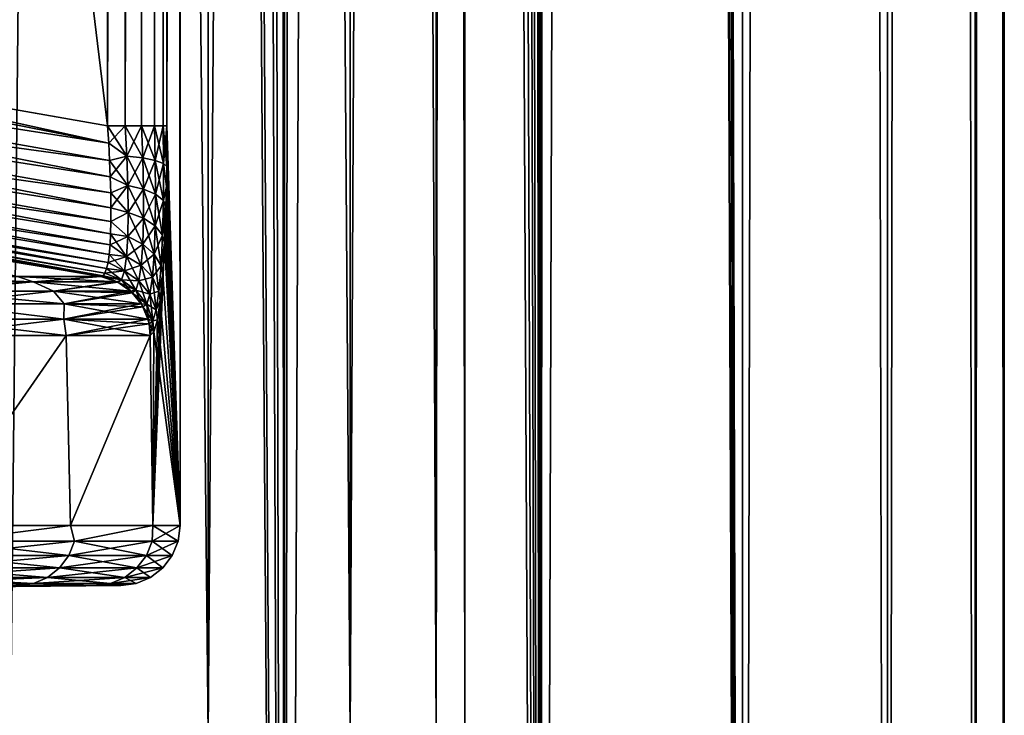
# Model space of a CAD drawing. Header units: metres. Extents: x -24 to 24, y -69 to 184.
# Tile 171 of 256: x 20.96 to 24.25, y -59.23 to -56.91. Entities that reach past the tile are written whole.
import ezdxf

# ---------------------------------------------------------------- set-up
doc = ezdxf.new("R2010")
doc.units = ezdxf.units.M
for name, color, linetype in [('104', 7, 'CONTINUOUS'), ('105', 7, 'CONTINUOUS'), ('106', 7, 'CONTINUOUS'), ('24', 7, 'CONTINUOUS'), ('26', 7, 'CONTINUOUS'), ('33', 7, 'CONTINUOUS'), ('36', 7, 'CONTINUOUS'), ('367', 7, 'CONTINUOUS'), ('369', 7, 'CONTINUOUS'), ('37', 7, 'CONTINUOUS'), ('3981', 7, 'CONTINUOUS'), ('3984', 7, 'CONTINUOUS'), ('3996', 7, 'CONTINUOUS'), ('560', 2, 'CONTINUOUS'), ('569', 2, 'CONTINUOUS'), ('58', 7, 'CONTINUOUS'), ('60', 7, 'CONTINUOUS'), ('76', 7, 'CONTINUOUS'), ('77', 7, 'CONTINUOUS'), ('82', 7, 'CONTINUOUS'), ('83', 7, 'CONTINUOUS'), ('84', 7, 'CONTINUOUS')]:
    doc.layers.add(name, color=color, linetype=linetype)

msp = doc.modelspace()

# ---------------------------------------------------------------- linework, layer by layer
at = {"layer": '104'}
for points in [[(20.502659, -57.770858, 5.900142), (21.009267, -57.787988, 4.004606), (20.957413, -57.770858, 3.994688)], [(20.553382, -57.787988, 5.914781), (21.009267, -57.787988, 4.004606), (20.502659, -57.770858, 5.900142)], [(20.553382, -57.787988, 5.914781), (20.664498, -57.819116, 5.690681), (21.009267, -57.787988, 4.004606)], [(20.664498, -57.819116, 5.690681), (21.077361, -57.819116, 3.892323), (21.009267, -57.787988, 4.004606)], [(21.009267, -57.787988, 4.004606), (21.288021, -57.787988, 2.060667), (20.957413, -57.770858, 3.994688)], [(21.288021, -57.787988, 2.060667), (21.235467, -57.770858, 2.055629), (20.957413, -57.770858, 3.994688)], [(21.288021, -57.787988, 2.060667), (21.009267, -57.787988, 4.004606), (21.291626, -57.789797, 2.061016)], [(21.009267, -57.787988, 4.004606), (21.334025, -57.819116, 2.06512), (21.291626, -57.789797, 2.061016)], [(21.077361, -57.819116, 3.892323), (21.334025, -57.819116, 2.06512), (21.009267, -57.787988, 4.004606)], [(20.664498, -57.819116, 5.690681), (21.112602, -57.861789, 3.898831), (21.077361, -57.819116, 3.892323)], [(20.699049, -57.861789, 5.700196), (21.112602, -57.861789, 3.898831), (20.664498, -57.819116, 5.690681)], [(21.334025, -57.819116, 2.06512), (21.077361, -57.819116, 3.892323), (21.339924, -57.824668, 2.065691)], [(21.077361, -57.819116, 3.892323), (21.369695, -57.861789, 2.068573), (21.339924, -57.824668, 2.065691)], [(21.112602, -57.861789, 3.898831), (21.369695, -57.861789, 2.068573), (21.077361, -57.819116, 3.892323)], [(20.654027, -57.912692, 5.943744), (21.112143, -57.912692, 4.024215), (20.699049, -57.861789, 5.700196)], [(20.699049, -57.861789, 5.700196), (21.112143, -57.912692, 4.024215), (21.112602, -57.861789, 3.898831)], [(21.112143, -57.912692, 4.024215), (21.392262, -57.912692, 2.070757), (21.112602, -57.861789, 3.898831)], [(21.369695, -57.861789, 2.068573), (21.112602, -57.861789, 3.898831), (21.375813, -57.87232, 2.069165)], [(21.112602, -57.861789, 3.898831), (21.392262, -57.912692, 2.070757), (21.375813, -57.87232, 2.069165)], [(20.654027, -57.912692, 5.943744), (21.119754, -57.96782, 4.025665), (21.112143, -57.912692, 4.024215)], [(20.661473, -57.96782, 5.945884), (21.119754, -57.96782, 4.025665), (20.654027, -57.912692, 5.943744)], [(21.392262, -57.912692, 2.070757), (21.112143, -57.912692, 4.024215), (21.396088, -57.928498, 2.071128)], [(21.112143, -57.912692, 4.024215), (21.399974, -57.96782, 2.071504), (21.396088, -57.928498, 2.071128)], [(21.119754, -57.96782, 4.025665), (21.399974, -57.96782, 2.071504), (21.112143, -57.912692, 4.024215)]]:
    msp.add_3dface(points, dxfattribs=at)
at = {"layer": '105'}
for points in [[(21.257995, -57.268015, 1.564484), (21.261618, -57.326306, 1.567689), (21.316767, -57.268015, 1.555117)], [(21.261618, -57.326306, 1.567689), (21.322168, -57.368946, 1.562712), (21.316767, -57.268015, 1.555117)], [(21.322168, -57.368946, 1.562712), (21.370379, -57.268015, 1.528731), (21.316767, -57.268015, 1.555117)], [(21.374882, -57.3749, 1.535205), (21.370379, -57.268015, 1.528731), (21.322168, -57.368946, 1.562712)], [(21.374882, -57.3749, 1.535205), (21.413805, -57.268015, 1.487685), (21.370379, -57.268015, 1.528731)], [(21.416931, -57.383433, 1.493613), (21.413805, -57.268015, 1.487685), (21.374882, -57.3749, 1.535205)], [(21.416931, -57.383433, 1.493613), (21.443167, -57.268015, 1.435641), (21.413805, -57.268015, 1.487685)], [(21.444561, -57.393783, 1.441649), (21.443167, -57.268015, 1.435641), (21.416931, -57.383433, 1.493613)], [(21.444561, -57.393783, 1.441649), (21.455839, -57.268015, 1.377304), (21.443167, -57.268015, 1.435641)], [(21.455002, -57.403422, 1.390289), (21.455839, -57.268015, 1.377304), (21.444561, -57.393783, 1.441649)], [(21.261618, -57.326306, 1.567689), (21.264572, -57.383471, 1.577272), (21.322168, -57.368946, 1.562712)], [(21.264572, -57.383471, 1.577272), (21.266803, -57.438785, 1.593025), (21.322168, -57.368946, 1.562712)], [(21.266803, -57.438785, 1.593025), (21.325524, -57.466739, 1.589455), (21.322168, -57.368946, 1.562712)], [(21.325524, -57.466739, 1.589455), (21.374882, -57.3749, 1.535205), (21.322168, -57.368946, 1.562712)], [(21.377313, -57.479044, 1.562303), (21.374882, -57.3749, 1.535205), (21.325524, -57.466739, 1.589455)], [(21.377313, -57.479044, 1.562303), (21.416931, -57.383433, 1.493613), (21.374882, -57.3749, 1.535205)], [(21.417994, -57.496306, 1.522081), (21.416931, -57.383433, 1.493613), (21.377313, -57.479044, 1.562303)], [(21.417994, -57.496306, 1.522081), (21.444561, -57.393783, 1.441649), (21.416931, -57.383433, 1.493613)], [(21.443936, -57.516984, 1.47238), (21.444561, -57.393783, 1.441649), (21.417994, -57.496306, 1.522081)], [(21.443936, -57.516984, 1.47238), (21.453932, -57.47042, 1.406697), (21.444561, -57.393783, 1.441649)], [(21.453932, -57.47042, 1.406697), (21.455002, -57.403422, 1.390289), (21.444561, -57.393783, 1.441649)], [(21.266803, -57.438785, 1.593025), (21.268274, -57.491564, 1.614661), (21.325524, -57.466739, 1.589455)], [(21.268274, -57.491564, 1.614661), (21.268949, -57.541154, 1.641813), (21.325524, -57.466739, 1.589455)], [(21.268949, -57.541154, 1.641813), (21.326576, -57.557616, 1.634764), (21.325524, -57.466739, 1.589455)], [(21.326576, -57.557616, 1.634764), (21.377313, -57.479044, 1.562303), (21.325524, -57.466739, 1.589455)], [(21.377457, -57.576288, 1.609605), (21.377313, -57.479044, 1.562303), (21.326576, -57.557616, 1.634764)], [(21.377457, -57.576288, 1.609605), (21.417994, -57.496306, 1.522081), (21.377313, -57.479044, 1.562303)], [(21.416835, -57.602035, 1.572767), (21.417994, -57.496306, 1.522081), (21.377457, -57.576288, 1.609605)], [(21.416835, -57.602035, 1.572767), (21.443936, -57.516984, 1.47238), (21.417994, -57.496306, 1.522081)], [(21.452412, -57.53577, 1.429692), (21.453932, -57.47042, 1.406697), (21.443936, -57.516984, 1.47238)], [(21.441196, -57.632559, 1.527541), (21.443936, -57.516984, 1.47238), (21.416835, -57.602035, 1.572767)], [(21.441196, -57.632559, 1.527541), (21.452412, -57.53577, 1.429692), (21.443936, -57.516984, 1.47238)], [(21.268949, -57.541154, 1.641813), (21.26878, -57.586957, 1.674043), (21.326576, -57.557616, 1.634764)], [(21.26878, -57.586957, 1.674043), (21.325066, -57.637746, 1.697192), (21.326576, -57.557616, 1.634764)], [(21.325066, -57.637746, 1.697192), (21.377457, -57.576288, 1.609605), (21.326576, -57.557616, 1.634764)], [(21.450436, -57.598594, 1.459041), (21.452412, -57.53577, 1.429692), (21.441196, -57.632559, 1.527541)], [(21.26878, -57.586957, 1.674043), (21.267739, -57.628482, 1.710886), (21.325066, -57.637746, 1.697192)], [(21.375109, -57.662331, 1.675702), (21.377457, -57.576288, 1.609605), (21.325066, -57.637746, 1.697192)], [(21.375109, -57.662331, 1.675702), (21.416835, -57.602035, 1.572767), (21.377457, -57.576288, 1.609605)], [(21.413314, -57.695809, 1.644235), (21.416835, -57.602035, 1.572767), (21.375109, -57.662331, 1.675702)], [(21.413314, -57.695809, 1.644235), (21.441196, -57.632559, 1.527541), (21.416835, -57.602035, 1.572767)], [(21.448006, -57.658062, 1.494336), (21.450436, -57.598594, 1.459041), (21.441196, -57.632559, 1.527541)], [(21.267739, -57.628482, 1.710886), (21.265812, -57.665324, 1.751871), (21.325066, -57.637746, 1.697192)], [(21.265812, -57.665324, 1.751871), (21.32081, -57.703592, 1.774473), (21.325066, -57.637746, 1.697192)], [(21.32081, -57.703592, 1.774473), (21.375109, -57.662331, 1.675702), (21.325066, -57.637746, 1.697192)], [(21.436271, -57.73519, 1.605599), (21.441196, -57.632559, 1.527541), (21.413314, -57.695809, 1.644235)], [(21.436271, -57.73519, 1.605599), (21.448006, -57.658062, 1.494336), (21.441196, -57.632559, 1.527541)], [(21.441799, -57.764249, 1.58091), (21.448006, -57.658062, 1.494336), (21.436271, -57.73519, 1.605599)], [(21.265812, -57.665324, 1.751871), (21.262979, -57.697122, 1.79651), (21.32081, -57.703592, 1.774473)], [(21.370134, -57.733141, 1.758199), (21.375109, -57.662331, 1.675702), (21.32081, -57.703592, 1.774473)], [(21.370134, -57.733141, 1.758199), (21.413314, -57.695809, 1.644235), (21.375109, -57.662331, 1.675702)], [(21.259227, -57.723555, 1.844288), (21.254573, -57.744346, 1.894663), (21.313713, -57.752123, 1.863495)], [(21.262979, -57.697122, 1.79651), (21.259227, -57.723555, 1.844288), (21.32081, -57.703592, 1.774473)], [(21.259227, -57.723555, 1.844288), (21.313713, -57.752123, 1.863495), (21.32081, -57.703592, 1.774473)], [(21.313713, -57.752123, 1.863495), (21.370134, -57.733141, 1.758199), (21.32081, -57.703592, 1.774473)], [(21.407355, -57.773074, 1.733893), (21.413314, -57.695809, 1.644235), (21.370134, -57.733141, 1.758199)], [(21.407355, -57.773074, 1.733893), (21.436271, -57.73519, 1.605599), (21.413314, -57.695809, 1.644235)], [(21.249042, -57.759268, 1.94706), (21.242653, -57.768145, 2.000901), (21.303905, -57.781252, 1.960405)], [(21.254573, -57.744346, 1.894663), (21.249042, -57.759268, 1.94706), (21.313713, -57.752123, 1.863495)], [(21.249042, -57.759268, 1.94706), (21.303905, -57.781252, 1.960405), (21.313713, -57.752123, 1.863495)], [(21.303905, -57.781252, 1.960405), (21.362474, -57.785226, 1.853663), (21.313713, -57.752123, 1.863495)], [(21.362474, -57.785226, 1.853663), (21.370134, -57.733141, 1.758199), (21.313713, -57.752123, 1.863495)], [(21.362474, -57.785226, 1.853663), (21.407355, -57.773074, 1.733893), (21.370134, -57.733141, 1.758199)], [(21.429152, -57.819825, 1.703727), (21.436271, -57.73519, 1.605599), (21.407355, -57.773074, 1.733893)], [(21.429152, -57.819825, 1.703727), (21.441799, -57.764249, 1.58091), (21.436271, -57.73519, 1.605599)], [(21.242653, -57.768145, 2.000901), (21.235467, -57.770858, 2.055629), (21.303905, -57.781252, 1.960405)], [(21.235467, -57.770858, 2.055629), (21.288021, -57.787988, 2.060667), (21.303905, -57.781252, 1.960405)], [(21.288021, -57.787988, 2.060667), (21.291626, -57.789797, 2.061016), (21.303905, -57.781252, 1.960405)], [(21.291626, -57.789797, 2.061016), (21.352321, -57.816176, 1.957752), (21.303905, -57.781252, 1.960405)], [(21.291626, -57.789797, 2.061016), (21.334025, -57.819116, 2.06512), (21.352321, -57.816176, 1.957752)], [(21.352321, -57.816176, 1.957752), (21.362474, -57.785226, 1.853663), (21.303905, -57.781252, 1.960405)], [(21.352321, -57.816176, 1.957752), (21.39895, -57.829864, 1.83794), (21.362474, -57.785226, 1.853663)], [(21.39895, -57.829864, 1.83794), (21.407355, -57.773074, 1.733893), (21.362474, -57.785226, 1.853663)], [(21.39895, -57.829864, 1.83794), (21.429152, -57.819825, 1.703727), (21.407355, -57.773074, 1.733893)], [(21.433765, -57.851088, 1.686328), (21.441799, -57.764249, 1.58091), (21.429152, -57.819825, 1.703727)], [(21.334025, -57.819116, 2.06512), (21.339924, -57.824668, 2.065691), (21.352321, -57.816176, 1.957752)], [(21.339924, -57.824668, 2.065691), (21.388346, -57.86344, 1.951494), (21.352321, -57.816176, 1.957752)], [(21.339924, -57.824668, 2.065691), (21.369695, -57.861789, 2.068573), (21.388346, -57.86344, 1.951494)], [(21.388346, -57.86344, 1.951494), (21.39895, -57.829864, 1.83794), (21.352321, -57.816176, 1.957752)], [(21.419883, -57.882053, 1.817728), (21.429152, -57.819825, 1.703727), (21.39895, -57.829864, 1.83794)], [(21.419883, -57.882053, 1.817728), (21.433765, -57.851088, 1.686328), (21.429152, -57.819825, 1.703727)], [(21.388346, -57.86344, 1.951494), (21.419883, -57.882053, 1.817728), (21.39895, -57.829864, 1.83794)], [(21.423902, -57.91563, 1.807328), (21.433765, -57.851088, 1.686328), (21.419883, -57.882053, 1.817728)], [(21.369695, -57.861789, 2.068573), (21.375813, -57.87232, 2.069165), (21.388346, -57.86344, 1.951494)], [(21.375813, -57.87232, 2.069165), (21.408765, -57.918824, 1.942192), (21.388346, -57.86344, 1.951494)], [(21.375813, -57.87232, 2.069165), (21.392262, -57.912692, 2.070757), (21.408765, -57.918824, 1.942192)], [(21.408765, -57.918824, 1.942192), (21.419883, -57.882053, 1.817728), (21.388346, -57.86344, 1.951494)], [(21.408765, -57.918824, 1.942192), (21.423902, -57.91563, 1.807328), (21.419883, -57.882053, 1.817728)], [(21.392262, -57.912692, 2.070757), (21.396088, -57.928498, 2.071128), (21.408765, -57.918824, 1.942192)], [(21.396088, -57.928498, 2.071128), (21.412479, -57.954913, 1.937975), (21.408765, -57.918824, 1.942192)], [(21.412479, -57.954913, 1.937975), (21.423902, -57.91563, 1.807328), (21.408765, -57.918824, 1.942192)], [(21.396088, -57.928498, 2.071128), (21.399974, -57.96782, 2.071504), (21.412479, -57.954913, 1.937975)]]:
    msp.add_3dface(points, dxfattribs=at)
at = {"layer": '106'}
for points in [[(21.257995, -10.38219, 1.564484), (21.257995, -57.268015, 1.564484), (21.316767, -57.268015, 1.555117)], [(21.257995, -10.38219, 1.564484), (21.316767, -57.268015, 1.555117), (21.316765, -10.38219, 1.555117)], [(21.316765, -10.38219, 1.555117), (21.316767, -57.268015, 1.555117), (21.370378, -10.38219, 1.528732)], [(21.316767, -57.268015, 1.555117), (21.370379, -57.268015, 1.528731), (21.370378, -10.38219, 1.528732)], [(21.370378, -10.38219, 1.528732), (21.370379, -57.268015, 1.528731), (21.413804, -10.38219, 1.487685)], [(21.370379, -57.268015, 1.528731), (21.413805, -57.268015, 1.487685), (21.413804, -10.38219, 1.487685)], [(21.413804, -10.38219, 1.487685), (21.413805, -57.268015, 1.487685), (21.443167, -10.38219, 1.435641)], [(21.413805, -57.268015, 1.487685), (21.443167, -57.268015, 1.435641), (21.443167, -10.38219, 1.435641)], [(21.455839, -57.268015, 1.377304), (21.455839, -10.38219, 1.377304), (21.443167, -10.38219, 1.435641)], [(21.443167, -57.268015, 1.435641), (21.455839, -57.268015, 1.377304), (21.443167, -10.38219, 1.435641)]]:
    msp.add_3dface(points, dxfattribs=at)
at = {"layer": '24'}
for points in [[(20.574925, -58.807869, 0.980081), (21.210882, -58.80173, 1.965411), (20.504987, -58.807869, 1.957957)], [(21.210882, -58.80173, 1.965411), (20.939058, -58.80173, 3.914103), (20.504987, -58.807869, 1.957957)], [(20.598255, -58.807869), (21.210882, -58.80173, 1.965411), (20.574925, -58.807869, 0.980081)], [(21.301745, -58.80173), (21.210882, -58.80173, 1.965411), (20.598255, -58.807869)]]:
    msp.add_3dface(points, dxfattribs=at)
at = {"layer": '26'}
for points in [[(20.388608, -58.807869, -2.931344), (21.210881, -58.80173, -1.965416), (20.504992, -58.807869, -1.957912)], [(20.939055, -58.80173, -3.914118), (21.210881, -58.80173, -1.965416), (20.388608, -58.807869, -2.931344)], [(20.504992, -58.807869, -1.957912), (21.210881, -58.80173, -1.965416), (20.574926, -58.807869, -0.980059)], [(21.210881, -58.80173, -1.965416), (21.301745, -58.80173), (20.574926, -58.807869, -0.980059)], [(21.301745, -58.80173), (20.598255, -58.807869), (20.574926, -58.807869, -0.980059)]]:
    msp.add_3dface(points, dxfattribs=at)
at = {"layer": '33'}
msp.add_3dface([(21.235468, -57.770858, -2.055626), (20.957412, -57.770858, -3.994695), (19.847446, -57.527539, -2.067063)], dxfattribs=at)
at = {"layer": '36'}
for points in [[(21.257995, -33.825159, -1.564484), (21.257995, -57.268136, -1.564484), (18.443145, -34.106056, -1.589049)], [(18.443145, -34.106056, -1.589049), (21.257995, -57.268136, -1.564484), (19.957738, -57.040086, -1.575831)]]:
    msp.add_3dface(points, dxfattribs=at)
at = {"layer": '367'}
for points in [[(21.848495, 145.2, -10.521681), (20.817383, -68.3, -12.437807), (20.817383, 145.2, -12.437807)], [(21.848495, -68.3, -10.521681), (20.817383, -68.3, -12.437807), (21.848495, 145.2, -10.521681)], [(22.703696, 145.2, -8.520839), (21.848495, -68.3, -10.521681), (21.848495, 145.2, -10.521681)], [(22.703696, -68.3, -8.520839), (21.848495, -68.3, -10.521681), (22.703696, 145.2, -8.520839)], [(23.376099, 145.2, -6.451394), (22.703696, -68.3, -8.520839), (22.703696, 145.2, -8.520839)], [(23.376099, -68.3, -6.451393), (22.703696, -68.3, -8.520839), (23.376099, 145.2, -6.451394)], [(23.860293, 145.2, -4.330005), (23.376099, -68.3, -6.451393), (23.376099, 145.2, -6.451394)], [(23.860293, -68.3, -4.330005), (23.376099, -68.3, -6.451393), (23.860293, 145.2, -4.330005)], [(24.152377, 145.2, -2.173753), (23.860293, -68.3, -4.330005), (23.860293, 145.2, -4.330005)], [(24.152377, -68.3, -2.173753), (23.860293, -68.3, -4.330005), (24.152377, 145.2, -2.173753)], [(24.25, 145.2), (24.152377, -68.3, -2.173753), (24.152377, 145.2, -2.173753)], [(24.25, -68.3), (24.152377, -68.3, -2.173753), (24.25, 145.2)]]:
    msp.add_3dface(points, dxfattribs=at)
at = {"layer": '369'}
for points in [[(23.376099, -68.3, 6.451394), (23.376099, 145.2, 6.451394), (22.88287, 113.273149, 8.027252)], [(23.376099, 145.2, 6.451394), (23.860293, -68.3, 4.330005), (23.860293, 145.2, 4.330005)], [(23.376099, -68.3, 6.451394), (23.860293, -68.3, 4.330005), (23.376099, 145.2, 6.451394)], [(23.860293, 145.2, 4.330005), (24.152377, -68.3, 2.173753), (24.152377, 145.2, 2.173753)], [(23.860293, -68.3, 4.330005), (24.152377, -68.3, 2.173753), (23.860293, 145.2, 4.330005)], [(24.152377, -68.3, 2.173753), (24.25, -68.3), (24.152377, 145.2, 2.173753)], [(24.25, -68.3), (24.25, 145.2), (24.152377, 145.2, 2.173753)], [(23.376099, -68.3, 6.451394), (22.88287, 113.273149, 8.027252), (22.88287, 106.484945, 8.027252)], [(22.88287, 99.696742, 8.027252), (23.376099, -68.3, 6.451394), (22.88287, 106.484945, 8.027252)], [(22.882864, 96.696752, 8.02727), (23.376099, -68.3, 6.451394), (22.88287, 99.696742, 8.027252)], [(22.88287, 93.696747, 8.027252), (23.376099, -68.3, 6.451394), (22.882864, 96.696752, 8.02727)], [(22.856185, 91.425076, 8.10292), (23.376099, -68.3, 6.451394), (22.88287, 93.696747, 8.027252)], [(22.849166, 91.14943, 8.122692), (23.376099, -68.3, 6.451394), (22.856185, 91.425076, 8.10292)], [(22.77413, 89.19575, 8.330756), (23.376099, -68.3, 6.451394), (22.849166, 91.14943, 8.122692)], [(22.74505, 88.653484, 8.409827), (23.376099, -68.3, 6.451394), (22.77413, 89.19575, 8.330756)], [(22.631783, 86.992527, 8.710045), (22.703696, -68.3, 8.520839), (22.74505, 88.653484, 8.409827)], [(22.703696, -68.3, 8.520839), (23.376099, -68.3, 6.451394), (22.74505, 88.653484, 8.409827)], [(22.565049, 86.211646, 8.881502), (22.703696, -68.3, 8.520839), (22.631783, 86.992527, 8.710045)], [(22.422019, 84.816178, 9.236642), (22.703696, -68.3, 8.520839), (22.565049, 86.211646, 8.881502)], [(22.302488, 83.843914, 9.521635), (22.703696, -68.3, 8.520839), (22.422019, 84.816178, 9.236642)], [(22.141036, 82.718582, 9.891259), (22.703696, -68.3, 8.520839), (22.302488, 83.843914, 9.521635)], [(21.953582, 81.605394, 10.300618), (22.703696, -68.3, 8.520839), (22.141036, 82.718582, 9.891259)], [(21.788843, 80.753692, 10.644662), (21.848495, -68.3, 10.521681), (21.953582, 81.605394, 10.300618)], [(21.848495, -68.3, 10.521681), (22.703696, -68.3, 8.520839), (21.953582, 81.605394, 10.300618)], [(21.515496, 79.533352, 11.186865), (21.848495, -68.3, 10.521681), (21.788843, 80.753692, 10.644662)], [(21.363948, 78.937674, 11.473631), (21.848495, -68.3, 10.521681), (21.515496, 79.533352, 11.186865)], [(20.986016, 77.641033, 12.151117), (21.848495, -68.3, 10.521681), (21.363948, 78.937674, 11.473631)], [(20.861252, 77.261043, 12.364088), (21.848495, -68.3, 10.521681), (20.986016, 77.641033, 12.151117)], [(20.817383, -68.3, 12.437807), (21.848495, -68.3, 10.521681), (20.861252, 77.261043, 12.364088)]]:
    msp.add_3dface(points, dxfattribs=at)
at = {"layer": '37'}
for points in [[(19.945367, -57.037926, 1.575939), (21.257995, -10.38219, 1.564484), (18.642725, -56.809776, 1.587307)], [(21.257995, -57.268015, 1.564484), (21.257995, -10.38219, 1.564484), (19.945367, -57.037926, 1.575939)]]:
    msp.add_3dface(points, dxfattribs=at)
at = {"layer": '3981'}
for points in [[(21.455839, -10.38219, 1.377304), (21.5, -58.601738), (21.5, -8.496539)], [(21.455839, -57.268015, 1.377304), (21.5, -58.601738), (21.455839, -10.38219, 1.377304)], [(21.5, -58.601738), (21.455839, -57.268015, 1.377304), (21.455002, -57.403422, 1.390289)], [(21.5, -58.601738), (21.455002, -57.403422, 1.390289), (21.453932, -57.47042, 1.406697)], [(21.5, -58.601738), (21.453932, -57.47042, 1.406697), (21.452412, -57.53577, 1.429692)], [(21.5, -58.601738), (21.452412, -57.53577, 1.429692), (21.450436, -57.598594, 1.459041)], [(21.5, -58.601738), (21.450436, -57.598594, 1.459041), (21.448006, -57.658062, 1.494336)], [(21.5, -58.601738), (21.448006, -57.658062, 1.494336), (21.441799, -57.764249, 1.58091)], [(21.5, -58.601738), (21.441799, -57.764249, 1.58091), (21.433765, -57.851088, 1.686328)], [(21.5, -58.601738), (21.433765, -57.851088, 1.686328), (21.423902, -57.91563, 1.807328)], [(21.5, -58.601738), (21.423902, -57.91563, 1.807328), (21.412479, -57.954913, 1.937975)], [(21.399974, -57.96782, 2.071504), (21.408285, -58.601738, 1.983766), (21.412479, -57.954913, 1.937975)], [(21.408285, -58.601738, 1.983766), (21.5, -58.601738), (21.412479, -57.954913, 1.937975)], [(20.679255, -58.601738, 5.883741), (21.119754, -57.96782, 4.025665), (20.661473, -57.96782, 5.945884)], [(20.679255, -58.601738, 5.883741), (21.133926, -58.601738, 3.95059), (21.119754, -57.96782, 4.025665)], [(21.133926, -58.601738, 3.95059), (21.399974, -57.96782, 2.071504), (21.119754, -57.96782, 4.025665)], [(21.133926, -58.601738, 3.95059), (21.408285, -58.601738, 1.983766), (21.399974, -57.96782, 2.071504)]]:
    msp.add_3dface(points, dxfattribs=at)
at = {"layer": '3984'}
for points in [[(21.455839, -57.268015, -1.377304), (21.455839, -10.38219, -1.377304), (21.5, -8.496539)], [(21.5, -58.601738), (21.455839, -57.268015, -1.377304), (21.5, -8.496539)], [(21.455839, -57.268015, -1.377304), (21.5, -58.601738), (21.455002, -57.40342, -1.39029)], [(21.5, -58.601738), (21.453932, -57.470414, -1.406696), (21.455002, -57.40342, -1.39029)], [(21.5, -58.601738), (21.452412, -57.535759, -1.429688), (21.453932, -57.470414, -1.406696)], [(21.5, -58.601738), (21.450436, -57.59858, -1.459033), (21.452412, -57.535759, -1.429688)], [(21.5, -58.601738), (21.408286, -58.601738, -1.983762), (21.450436, -57.59858, -1.459033)], [(21.408286, -58.601738, -1.983762), (21.448007, -57.658048, -1.494325), (21.450436, -57.59858, -1.459033)], [(21.408286, -58.601738, -1.983762), (21.441799, -57.764242, -1.580903), (21.448007, -57.658048, -1.494325)], [(21.408286, -58.601738, -1.983762), (21.433765, -57.851088, -1.686327), (21.441799, -57.764242, -1.580903)], [(21.408286, -58.601738, -1.983762), (21.423902, -57.915628, -1.807328), (21.433765, -57.851088, -1.686327)], [(21.408286, -58.601738, -1.983762), (21.412479, -57.954913, -1.937969), (21.423902, -57.915628, -1.807328)], [(21.408286, -58.601738, -1.983762), (21.399974, -57.96782, -2.071504), (21.412479, -57.954913, -1.937969)], [(20.679255, -58.601738, -5.88374), (20.661474, -57.96782, -5.945881), (21.119754, -57.96782, -4.025664)], [(21.133926, -58.601738, -3.950593), (20.679255, -58.601738, -5.88374), (21.119754, -57.96782, -4.025664)], [(21.399974, -57.96782, -2.071504), (21.133926, -58.601738, -3.950593), (21.119754, -57.96782, -4.025664)], [(21.408286, -58.601738, -1.983762), (21.133926, -58.601738, -3.950593), (21.399974, -57.96782, -2.071504)]]:
    msp.add_3dface(points, dxfattribs=at)
at = {"layer": '3996'}
for points in [[(20.957413, -57.770858, 3.994688), (21.235467, -57.770858, 2.055629), (18.439337, -57.30218, 2.968301)], [(21.235467, -57.770858, 2.055629), (19.848489, -57.527721, 2.067054), (18.439337, -57.30218, 2.968301)]]:
    msp.add_3dface(points, dxfattribs=at)
at = {"layer": '560'}
for points in [[(21.592993, -59.3, -6.143709), (20.934035, 3.7, -8.109788), (20.93403, -59.3, -8.1098)], [(21.592992, 3.7, -6.143713), (20.934035, 3.7, -8.109788), (21.592993, -59.3, -6.143709)], [(22.067733, -59.3, -4.125241), (21.592992, 3.7, -6.143713), (21.592993, -59.3, -6.143709)], [(22.067732, 3.7, -4.125251), (21.592992, 3.7, -6.143713), (22.067733, -59.3, -4.125241)], [(22.354221, -59.3, -2.071535), (22.067732, 3.7, -4.125251), (22.067733, -59.3, -4.125241)], [(22.354223, 3.7, -2.071523), (22.067732, 3.7, -4.125251), (22.354221, -59.3, -2.071535)], [(22.45, -59.3), (22.354223, 3.7, -2.071523), (22.354221, -59.3, -2.071535)], [(22.45, 3.7), (22.354223, 3.7, -2.071523), (22.45, -59.3)]]:
    msp.add_3dface(points, dxfattribs=at)
at = {"layer": '569'}
for points in [[(20.93403, -59.3, 8.1098), (20.934035, 3.7, 8.109788), (21.592992, 3.7, 6.143713)], [(21.592993, -59.3, 6.143709), (20.93403, -59.3, 8.1098), (21.592992, 3.7, 6.143713)], [(21.592993, -59.3, 6.143709), (21.592992, 3.7, 6.143713), (22.067732, 3.7, 4.125251)], [(22.067733, -59.3, 4.125241), (21.592993, -59.3, 6.143709), (22.067732, 3.7, 4.125251)], [(22.067733, -59.3, 4.125241), (22.067732, 3.7, 4.125251), (22.354223, 3.7, 2.071523)], [(22.354221, -59.3, 2.071535), (22.067733, -59.3, 4.125241), (22.354223, 3.7, 2.071523)], [(22.45, 3.7), (22.45, -59.3), (22.354221, -59.3, 2.071535)], [(22.45, 3.7), (22.354221, -59.3, 2.071535), (22.354223, 3.7, 2.071523)]]:
    msp.add_3dface(points, dxfattribs=at)
at = {"layer": '58'}
for points in [[(21.261618, -57.326306, 1.567689), (18.642725, -56.809776, 1.587307), (18.623898, -56.917941, 1.599679)], [(18.642725, -56.809776, 1.587307), (21.261618, -57.326306, 1.567689), (19.945367, -57.037926, 1.575939)], [(18.606203, -57.020825, 1.635861), (21.264572, -57.383471, 1.577272), (18.623898, -56.917941, 1.599679)], [(21.264572, -57.383471, 1.577272), (21.261618, -57.326306, 1.567689), (18.623898, -56.917941, 1.599679)], [(18.590504, -57.113403, 1.694085), (21.268274, -57.491564, 1.614661), (18.606203, -57.020825, 1.635861)], [(21.268274, -57.491564, 1.614661), (21.266803, -57.438785, 1.593025), (18.606203, -57.020825, 1.635861)], [(21.266803, -57.438785, 1.593025), (21.264572, -57.383471, 1.577272), (18.606203, -57.020825, 1.635861)], [(21.257995, -57.268015, 1.564484), (19.945367, -57.037926, 1.575939), (21.261618, -57.326306, 1.567689)], [(18.577568, -57.191155, 1.771509), (21.26878, -57.586957, 1.674043), (18.590504, -57.113403, 1.694085)], [(21.26878, -57.586957, 1.674043), (21.268949, -57.541154, 1.641813), (18.590504, -57.113403, 1.694085)], [(21.268949, -57.541154, 1.641813), (21.268274, -57.491564, 1.614661), (18.590504, -57.113403, 1.694085)], [(18.568027, -57.250286, 1.864352), (21.265812, -57.665324, 1.751871), (18.577568, -57.191155, 1.771509)], [(21.265812, -57.665324, 1.751871), (21.267739, -57.628482, 1.710886), (18.577568, -57.191155, 1.771509)], [(21.267739, -57.628482, 1.710886), (21.26878, -57.586957, 1.674043), (18.577568, -57.191155, 1.771509)], [(18.562346, -57.287906, 1.968081), (21.259227, -57.723555, 1.844288), (18.568027, -57.250286, 1.864352)], [(21.259227, -57.723555, 1.844288), (21.262979, -57.697122, 1.79651), (18.568027, -57.250286, 1.864352)], [(21.262979, -57.697122, 1.79651), (21.265812, -57.665324, 1.751871), (18.568027, -57.250286, 1.864352)], [(18.560803, -57.30218, 2.07763), (21.249042, -57.759268, 1.94706), (18.562346, -57.287906, 1.968081)], [(21.249042, -57.759268, 1.94706), (21.254573, -57.744346, 1.894663), (18.562346, -57.287906, 1.968081)], [(21.254573, -57.744346, 1.894663), (21.259227, -57.723555, 1.844288), (18.562346, -57.287906, 1.968081)], [(19.848489, -57.527721, 2.067054), (21.242653, -57.768145, 2.000901), (18.560803, -57.30218, 2.07763)], [(21.242653, -57.768145, 2.000901), (21.249042, -57.759268, 1.94706), (18.560803, -57.30218, 2.07763)], [(21.235467, -57.770858, 2.055629), (21.242653, -57.768145, 2.000901), (19.848489, -57.527721, 2.067054)]]:
    msp.add_3dface(points, dxfattribs=at)
at = {"layer": '60'}
for points in [[(18.642725, -56.809776, -1.587307), (21.261619, -57.326323, -1.567691), (18.623898, -56.917941, -1.599679)], [(18.642725, -56.809776, -1.587307), (19.957738, -57.040086, -1.575831), (21.261619, -57.326323, -1.567691)], [(18.623898, -56.917941, -1.599679), (21.266802, -57.438746, -1.593011), (18.606203, -57.020825, -1.635861)], [(21.261619, -57.326323, -1.567691), (21.264571, -57.383452, -1.577268), (18.623898, -56.917941, -1.599679)], [(21.264571, -57.383452, -1.577268), (21.266802, -57.438746, -1.593011), (18.623898, -56.917941, -1.599679)], [(18.606203, -57.020825, -1.635861), (21.268949, -57.541101, -1.64178), (18.590504, -57.113403, -1.694085)], [(21.266802, -57.438746, -1.593011), (21.268274, -57.491515, -1.614637), (18.606203, -57.020825, -1.635861)], [(21.268274, -57.491515, -1.614637), (21.268949, -57.541101, -1.64178), (18.606203, -57.020825, -1.635861)], [(19.957738, -57.040086, -1.575831), (21.257995, -57.268136, -1.564484), (21.261619, -57.326323, -1.567691)], [(18.590504, -57.113403, -1.694085), (21.267741, -57.628438, -1.710842), (18.577568, -57.191155, -1.771509)], [(21.268949, -57.541101, -1.64178), (21.26878, -57.586906, -1.674003), (18.590504, -57.113403, -1.694085)], [(21.26878, -57.586906, -1.674003), (21.267741, -57.628438, -1.710842), (18.590504, -57.113403, -1.694085)], [(18.577568, -57.191155, -1.771509), (21.262982, -57.697095, -1.796467), (18.568027, -57.250286, -1.864352)], [(21.267741, -57.628438, -1.710842), (21.265815, -57.665288, -1.751826), (18.577568, -57.191155, -1.771509)], [(21.265815, -57.665288, -1.751826), (21.262982, -57.697095, -1.796467), (18.577568, -57.191155, -1.771509)], [(18.568027, -57.250286, -1.864352), (21.254576, -57.744336, -1.894634), (18.562346, -57.287906, -1.96808)], [(21.262982, -57.697095, -1.796467), (21.259229, -57.723537, -1.844251), (18.568027, -57.250286, -1.864352)], [(21.259229, -57.723537, -1.844251), (21.254576, -57.744336, -1.894634), (18.568027, -57.250286, -1.864352)], [(21.254576, -57.744336, -1.894634), (21.249044, -57.759264, -1.947041), (18.562346, -57.287906, -1.96808)], [(21.249044, -57.759264, -1.947041), (21.242655, -57.768144, -2.000891), (18.562346, -57.287906, -1.96808)], [(21.242655, -57.768144, -2.000891), (19.847446, -57.527539, -2.067063), (18.562346, -57.287906, -1.96808)], [(21.235468, -57.770858, -2.055626), (19.847446, -57.527539, -2.067063), (21.242655, -57.768144, -2.000891)]]:
    msp.add_3dface(points, dxfattribs=at)
at = {"layer": '76'}
for points in [[(20.679255, -58.601738, -5.88374), (21.133926, -58.601738, -3.950593), (20.718756, -58.653019, -5.718013)], [(20.718756, -58.653019, -5.718013), (21.133926, -58.601738, -3.950593), (21.147907, -58.653019, -3.837779)], [(21.133926, -58.601738, -3.950593), (21.408286, -58.601738, -1.983762), (21.147907, -58.653019, -3.837779)], [(21.147907, -58.653019, -3.837779), (21.408286, -58.601738, -1.983762), (21.406788, -58.653019, -1.926646)], [(21.406788, -58.653019, -1.926646), (21.5, -58.601738), (21.493314, -58.653019)], [(21.408286, -58.601738, -1.983762), (21.5, -58.601738), (21.406788, -58.653019, -1.926646)], [(20.699727, -58.701098, -5.712762), (21.147907, -58.653019, -3.837779), (21.128484, -58.701098, -3.834254)], [(20.718756, -58.653019, -5.718013), (21.147907, -58.653019, -3.837779), (20.699727, -58.701098, -5.712762)], [(21.128484, -58.701098, -3.834254), (21.406788, -58.653019, -1.926646), (21.387127, -58.701098, -1.924876)], [(21.147907, -58.653019, -3.837779), (21.406788, -58.653019, -1.926646), (21.128484, -58.701098, -3.834254)], [(21.387127, -58.701098, -1.924876), (21.493314, -58.653019), (21.473573, -58.701098)], [(21.406788, -58.653019, -1.926646), (21.493314, -58.653019), (21.387127, -58.701098, -1.924876)], [(20.669398, -58.742467, -5.704391), (21.128484, -58.701098, -3.834254), (21.097527, -58.742467, -3.828637)], [(20.699727, -58.701098, -5.712762), (21.128484, -58.701098, -3.834254), (20.669398, -58.742467, -5.704391)], [(21.097527, -58.742467, -3.828637), (21.387127, -58.701098, -1.924876), (21.355791, -58.742467, -1.922056)], [(21.128484, -58.701098, -3.834254), (21.387127, -58.701098, -1.924876), (21.097527, -58.742467, -3.828637)], [(21.355791, -58.742467, -1.922056), (21.473573, -58.701098), (21.44211, -58.742467)], [(21.387127, -58.701098, -1.924876), (21.473573, -58.701098), (21.355791, -58.742467, -1.922056)], [(20.629818, -58.774332, -5.693468), (21.097527, -58.742467, -3.828637), (21.057127, -58.774332, -3.821305)], [(20.669398, -58.742467, -5.704391), (21.097527, -58.742467, -3.828637), (20.629818, -58.774332, -5.693468)], [(21.057127, -58.774332, -3.821305), (21.355791, -58.742467, -1.922056), (21.314897, -58.774332, -1.918375)], [(21.097527, -58.742467, -3.828637), (21.355791, -58.742467, -1.922056), (21.057127, -58.774332, -3.821305)], [(21.314897, -58.774332, -1.918375), (21.44211, -58.742467), (21.401051, -58.774332)], [(21.355791, -58.742467, -1.922056), (21.44211, -58.742467), (21.314897, -58.774332, -1.918375)], [(20.58366, -58.794541, -5.680729), (21.057127, -58.774332, -3.821305), (21.010013, -58.794541, -3.812755)], [(20.629818, -58.774332, -5.693468), (21.057127, -58.774332, -3.821305), (20.58366, -58.794541, -5.680729)], [(21.010013, -58.794541, -3.812755), (21.314897, -58.774332, -1.918375), (21.267206, -58.794541, -1.914083)], [(21.057127, -58.774332, -3.821305), (21.314897, -58.774332, -1.918375), (21.010013, -58.794541, -3.812755)], [(21.267206, -58.794541, -1.914083), (21.401051, -58.774332), (21.353167, -58.794541)], [(21.314897, -58.774332, -1.918375), (21.401051, -58.774332), (21.267206, -58.794541, -1.914083)], [(20.939055, -58.80173, -3.914118), (20.58366, -58.794541, -5.680729), (21.010013, -58.794541, -3.812755)], [(21.210881, -58.80173, -1.965416), (20.939055, -58.80173, -3.914118), (21.010013, -58.794541, -3.812755)], [(21.210881, -58.80173, -1.965416), (21.010013, -58.794541, -3.812755), (21.267206, -58.794541, -1.914083)], [(21.210881, -58.80173, -1.965416), (21.267206, -58.794541, -1.914083), (21.353167, -58.794541)], [(21.301745, -58.80173), (21.210881, -58.80173, -1.965416), (21.353167, -58.794541)]]:
    msp.add_3dface(points, dxfattribs=at)
at = {"layer": '77'}
for points in [[(21.133926, -58.601738, 3.95059), (20.679255, -58.601738, 5.883741), (20.718756, -58.653019, 5.718013)], [(21.147907, -58.653019, 3.837779), (21.133926, -58.601738, 3.95059), (20.718756, -58.653019, 5.718013)], [(21.408285, -58.601738, 1.983766), (21.133926, -58.601738, 3.95059), (21.147907, -58.653019, 3.837779)], [(21.406788, -58.653019, 1.926646), (21.408285, -58.601738, 1.983766), (21.147907, -58.653019, 3.837779)], [(21.493314, -58.653019), (21.408285, -58.601738, 1.983766), (21.406788, -58.653019, 1.926646)], [(21.493314, -58.653019), (21.5, -58.601738), (21.408285, -58.601738, 1.983766)], [(21.128484, -58.701098, 3.834254), (20.718756, -58.653019, 5.718013), (20.699727, -58.701098, 5.712762)], [(21.147907, -58.653019, 3.837779), (20.718756, -58.653019, 5.718013), (21.128484, -58.701098, 3.834254)], [(21.387127, -58.701098, 1.924876), (21.147907, -58.653019, 3.837779), (21.128484, -58.701098, 3.834254)], [(21.406788, -58.653019, 1.926646), (21.147907, -58.653019, 3.837779), (21.387127, -58.701098, 1.924876)], [(21.473573, -58.701098), (21.406788, -58.653019, 1.926646), (21.387127, -58.701098, 1.924876)], [(21.473573, -58.701098), (21.493314, -58.653019), (21.406788, -58.653019, 1.926646)], [(21.097527, -58.742467, 3.828637), (20.699727, -58.701098, 5.712762), (20.669398, -58.742467, 5.704391)], [(21.128484, -58.701098, 3.834254), (20.699727, -58.701098, 5.712762), (21.097527, -58.742467, 3.828637)], [(21.355791, -58.742467, 1.922056), (21.128484, -58.701098, 3.834254), (21.097527, -58.742467, 3.828637)], [(21.387127, -58.701098, 1.924876), (21.128484, -58.701098, 3.834254), (21.355791, -58.742467, 1.922056)], [(21.44211, -58.742467), (21.387127, -58.701098, 1.924876), (21.355791, -58.742467, 1.922056)], [(21.44211, -58.742467), (21.473573, -58.701098), (21.387127, -58.701098, 1.924876)], [(21.057127, -58.774332, 3.821305), (20.669398, -58.742467, 5.704391), (20.629818, -58.774332, 5.693468)], [(21.097527, -58.742467, 3.828637), (20.669398, -58.742467, 5.704391), (21.057127, -58.774332, 3.821305)], [(21.314897, -58.774332, 1.918375), (21.097527, -58.742467, 3.828637), (21.057127, -58.774332, 3.821305)], [(21.355791, -58.742467, 1.922056), (21.097527, -58.742467, 3.828637), (21.314897, -58.774332, 1.918375)], [(21.401051, -58.774332), (21.355791, -58.742467, 1.922056), (21.314897, -58.774332, 1.918375)], [(21.401051, -58.774332), (21.44211, -58.742467), (21.355791, -58.742467, 1.922056)], [(21.010013, -58.794541, 3.812755), (20.629818, -58.774332, 5.693468), (20.58366, -58.794541, 5.680729)], [(21.057127, -58.774332, 3.821305), (20.629818, -58.774332, 5.693468), (21.010013, -58.794541, 3.812755)], [(21.267206, -58.794541, 1.914083), (21.057127, -58.774332, 3.821305), (21.010013, -58.794541, 3.812755)], [(21.314897, -58.774332, 1.918375), (21.057127, -58.774332, 3.821305), (21.267206, -58.794541, 1.914083)], [(21.353167, -58.794541), (21.314897, -58.774332, 1.918375), (21.267206, -58.794541, 1.914083)], [(21.353167, -58.794541), (21.401051, -58.774332), (21.314897, -58.774332, 1.918375)], [(20.939058, -58.80173, 3.914103), (21.010013, -58.794541, 3.812755), (20.58366, -58.794541, 5.680729)], [(20.939058, -58.80173, 3.914103), (21.210882, -58.80173, 1.965411), (21.010013, -58.794541, 3.812755)], [(21.210882, -58.80173, 1.965411), (21.267206, -58.794541, 1.914083), (21.010013, -58.794541, 3.812755)], [(21.210882, -58.80173, 1.965411), (21.301745, -58.80173), (21.267206, -58.794541, 1.914083)], [(21.301745, -58.80173), (21.353167, -58.794541), (21.267206, -58.794541, 1.914083)]]:
    msp.add_3dface(points, dxfattribs=at)
at = {"layer": '82'}
for points in [[(21.257995, -57.268136, -1.564484), (21.257995, -33.825159, -1.564484), (21.316765, -10.38219, -1.555117)], [(21.257995, -57.268136, -1.564484), (21.316765, -10.38219, -1.555117), (21.316767, -57.268015, -1.555116)], [(21.316765, -10.38219, -1.555117), (21.370378, -10.38219, -1.528732), (21.316767, -57.268015, -1.555116)], [(21.316767, -57.268015, -1.555116), (21.370378, -10.38219, -1.528732), (21.370379, -57.268015, -1.528731)], [(21.370378, -10.38219, -1.528732), (21.413804, -10.38219, -1.487686), (21.370379, -57.268015, -1.528731)], [(21.370379, -57.268015, -1.528731), (21.413804, -10.38219, -1.487686), (21.413805, -57.268015, -1.487684)], [(21.413804, -10.38219, -1.487686), (21.443166, -10.38219, -1.435641), (21.413805, -57.268015, -1.487684)], [(21.413805, -57.268015, -1.487684), (21.443166, -10.38219, -1.435641), (21.443167, -57.268015, -1.43564)], [(21.443166, -10.38219, -1.435641), (21.455839, -10.38219, -1.377304), (21.443167, -57.268015, -1.43564)], [(21.455839, -10.38219, -1.377304), (21.455839, -57.268015, -1.377304), (21.443167, -57.268015, -1.43564)]]:
    msp.add_3dface(points, dxfattribs=at)
at = {"layer": '83'}
for points in [[(21.257995, -57.268136, -1.564484), (21.316767, -57.268015, -1.555116), (21.322168, -57.368943, -1.562713)], [(21.261619, -57.326323, -1.567691), (21.257995, -57.268136, -1.564484), (21.322168, -57.368943, -1.562713)], [(21.316767, -57.268015, -1.555116), (21.374881, -57.374897, -1.535206), (21.322168, -57.368943, -1.562713)], [(21.316767, -57.268015, -1.555116), (21.370379, -57.268015, -1.528731), (21.374881, -57.374897, -1.535206)], [(21.370379, -57.268015, -1.528731), (21.416929, -57.383429, -1.493615), (21.374881, -57.374897, -1.535206)], [(21.370379, -57.268015, -1.528731), (21.413805, -57.268015, -1.487684), (21.416929, -57.383429, -1.493615)], [(21.413805, -57.268015, -1.487684), (21.44456, -57.393779, -1.441652), (21.416929, -57.383429, -1.493615)], [(21.413805, -57.268015, -1.487684), (21.443167, -57.268015, -1.43564), (21.44456, -57.393779, -1.441652)], [(21.443167, -57.268015, -1.43564), (21.455002, -57.40342, -1.39029), (21.44456, -57.393779, -1.441652)], [(21.443167, -57.268015, -1.43564), (21.455839, -57.268015, -1.377304), (21.455002, -57.40342, -1.39029)], [(21.264571, -57.383452, -1.577268), (21.261619, -57.326323, -1.567691), (21.322168, -57.368943, -1.562713)], [(21.264571, -57.383452, -1.577268), (21.322168, -57.368943, -1.562713), (21.325524, -57.466739, -1.589456)], [(21.266802, -57.438746, -1.593011), (21.264571, -57.383452, -1.577268), (21.325524, -57.466739, -1.589456)], [(21.322168, -57.368943, -1.562713), (21.377312, -57.479044, -1.562304), (21.325524, -57.466739, -1.589456)], [(21.374881, -57.374897, -1.535206), (21.377312, -57.479044, -1.562304), (21.322168, -57.368943, -1.562713)], [(21.374881, -57.374897, -1.535206), (21.417993, -57.496306, -1.522082), (21.377312, -57.479044, -1.562304)], [(21.416929, -57.383429, -1.493615), (21.417993, -57.496306, -1.522082), (21.374881, -57.374897, -1.535206)], [(21.416929, -57.383429, -1.493615), (21.443935, -57.516984, -1.472381), (21.417993, -57.496306, -1.522082)], [(21.44456, -57.393779, -1.441652), (21.443935, -57.516984, -1.472381), (21.416929, -57.383429, -1.493615)], [(21.44456, -57.393779, -1.441652), (21.453932, -57.470414, -1.406696), (21.443935, -57.516984, -1.472381)], [(21.455002, -57.40342, -1.39029), (21.453932, -57.470414, -1.406696), (21.44456, -57.393779, -1.441652)], [(21.268274, -57.491515, -1.614637), (21.266802, -57.438746, -1.593011), (21.325524, -57.466739, -1.589456)], [(21.268274, -57.491515, -1.614637), (21.325524, -57.466739, -1.589456), (21.326576, -57.557617, -1.634763)], [(21.268949, -57.541101, -1.64178), (21.268274, -57.491515, -1.614637), (21.326576, -57.557617, -1.634763)], [(21.325524, -57.466739, -1.589456), (21.377457, -57.576288, -1.609604), (21.326576, -57.557617, -1.634763)], [(21.377312, -57.479044, -1.562304), (21.377457, -57.576288, -1.609604), (21.325524, -57.466739, -1.589456)], [(21.377312, -57.479044, -1.562304), (21.416835, -57.602035, -1.572767), (21.377457, -57.576288, -1.609604)], [(21.417993, -57.496306, -1.522082), (21.416835, -57.602035, -1.572767), (21.377312, -57.479044, -1.562304)], [(21.417993, -57.496306, -1.522082), (21.441196, -57.632559, -1.527541), (21.416835, -57.602035, -1.572767)], [(21.443935, -57.516984, -1.472381), (21.441196, -57.632559, -1.527541), (21.417993, -57.496306, -1.522082)], [(21.453932, -57.470414, -1.406696), (21.452412, -57.535759, -1.429688), (21.443935, -57.516984, -1.472381)], [(21.443935, -57.516984, -1.472381), (21.450436, -57.59858, -1.459033), (21.441196, -57.632559, -1.527541)], [(21.452412, -57.535759, -1.429688), (21.450436, -57.59858, -1.459033), (21.443935, -57.516984, -1.472381)], [(21.26878, -57.586906, -1.674003), (21.268949, -57.541101, -1.64178), (21.326576, -57.557617, -1.634763)], [(21.26878, -57.586906, -1.674003), (21.326576, -57.557617, -1.634763), (21.325066, -57.637745, -1.697192)], [(21.326576, -57.557617, -1.634763), (21.375108, -57.66233, -1.675703), (21.325066, -57.637745, -1.697192)], [(21.377457, -57.576288, -1.609604), (21.375108, -57.66233, -1.675703), (21.326576, -57.557617, -1.634763)], [(21.267741, -57.628438, -1.710842), (21.26878, -57.586906, -1.674003), (21.325066, -57.637745, -1.697192)], [(21.377457, -57.576288, -1.609604), (21.413313, -57.695807, -1.644236), (21.375108, -57.66233, -1.675703)], [(21.416835, -57.602035, -1.572767), (21.413313, -57.695807, -1.644236), (21.377457, -57.576288, -1.609604)], [(21.416835, -57.602035, -1.572767), (21.43627, -57.735189, -1.6056), (21.413313, -57.695807, -1.644236)], [(21.441196, -57.632559, -1.527541), (21.43627, -57.735189, -1.6056), (21.416835, -57.602035, -1.572767)], [(21.450436, -57.59858, -1.459033), (21.448007, -57.658048, -1.494325), (21.441196, -57.632559, -1.527541)], [(21.265815, -57.665288, -1.751826), (21.267741, -57.628438, -1.710842), (21.32081, -57.703592, -1.774472)], [(21.267741, -57.628438, -1.710842), (21.325066, -57.637745, -1.697192), (21.32081, -57.703592, -1.774472)], [(21.325066, -57.637745, -1.697192), (21.370134, -57.733141, -1.758198), (21.32081, -57.703592, -1.774472)], [(21.375108, -57.66233, -1.675703), (21.370134, -57.733141, -1.758198), (21.325066, -57.637745, -1.697192)], [(21.441196, -57.632559, -1.527541), (21.448007, -57.658048, -1.494325), (21.43627, -57.735189, -1.6056)], [(21.448007, -57.658048, -1.494325), (21.441799, -57.764242, -1.580903), (21.43627, -57.735189, -1.6056)], [(21.262982, -57.697095, -1.796467), (21.265815, -57.665288, -1.751826), (21.32081, -57.703592, -1.774472)], [(21.375108, -57.66233, -1.675703), (21.407355, -57.773073, -1.733893), (21.370134, -57.733141, -1.758198)], [(21.413313, -57.695807, -1.644236), (21.407355, -57.773073, -1.733893), (21.375108, -57.66233, -1.675703)], [(21.254576, -57.744336, -1.894634), (21.259229, -57.723537, -1.844251), (21.313712, -57.752123, -1.863497)], [(21.259229, -57.723537, -1.844251), (21.262982, -57.697095, -1.796467), (21.313712, -57.752123, -1.863497)], [(21.262982, -57.697095, -1.796467), (21.32081, -57.703592, -1.774472), (21.313712, -57.752123, -1.863497)], [(21.32081, -57.703592, -1.774472), (21.362473, -57.785225, -1.853666), (21.313712, -57.752123, -1.863497)], [(21.370134, -57.733141, -1.758198), (21.362473, -57.785225, -1.853666), (21.32081, -57.703592, -1.774472)], [(21.413313, -57.695807, -1.644236), (21.429153, -57.819824, -1.703727), (21.407355, -57.773073, -1.733893)], [(21.43627, -57.735189, -1.6056), (21.429153, -57.819824, -1.703727), (21.413313, -57.695807, -1.644236)], [(21.242655, -57.768144, -2.000891), (21.249044, -57.759264, -1.947041), (21.303905, -57.781252, -1.960407)], [(21.249044, -57.759264, -1.947041), (21.254576, -57.744336, -1.894634), (21.303905, -57.781252, -1.960407)], [(21.254576, -57.744336, -1.894634), (21.313712, -57.752123, -1.863497), (21.303905, -57.781252, -1.960407)], [(21.313712, -57.752123, -1.863497), (21.35232, -57.816176, -1.957754), (21.303905, -57.781252, -1.960407)], [(21.362473, -57.785225, -1.853666), (21.35232, -57.816176, -1.957754), (21.313712, -57.752123, -1.863497)], [(21.370134, -57.733141, -1.758198), (21.398948, -57.829863, -1.837943), (21.362473, -57.785225, -1.853666)], [(21.407355, -57.773073, -1.733893), (21.398948, -57.829863, -1.837943), (21.370134, -57.733141, -1.758198)], [(21.43627, -57.735189, -1.6056), (21.441799, -57.764242, -1.580903), (21.429153, -57.819824, -1.703727)], [(21.235468, -57.770858, -2.055626), (21.242655, -57.768144, -2.000891), (21.288021, -57.787988, -2.060667)], [(21.242655, -57.768144, -2.000891), (21.291627, -57.789797, -2.061016), (21.288021, -57.787988, -2.060667)], [(21.242655, -57.768144, -2.000891), (21.303905, -57.781252, -1.960407), (21.291627, -57.789797, -2.061016)], [(21.291627, -57.789797, -2.061016), (21.303905, -57.781252, -1.960407), (21.334025, -57.819116, -2.06512)], [(21.303905, -57.781252, -1.960407), (21.339925, -57.824669, -2.065691), (21.334025, -57.819116, -2.06512)], [(21.35232, -57.816176, -1.957754), (21.339925, -57.824669, -2.065691), (21.303905, -57.781252, -1.960407)], [(21.362473, -57.785225, -1.853666), (21.388345, -57.86344, -1.951496), (21.35232, -57.816176, -1.957754)], [(21.398948, -57.829863, -1.837943), (21.388345, -57.86344, -1.951496), (21.362473, -57.785225, -1.853666)], [(21.407355, -57.773073, -1.733893), (21.419881, -57.882052, -1.817732), (21.398948, -57.829863, -1.837943)], [(21.429153, -57.819824, -1.703727), (21.419881, -57.882052, -1.817732), (21.407355, -57.773073, -1.733893)], [(21.441799, -57.764242, -1.580903), (21.433765, -57.851088, -1.686327), (21.429153, -57.819824, -1.703727)], [(21.339925, -57.824669, -2.065691), (21.35232, -57.816176, -1.957754), (21.369695, -57.861789, -2.068573)], [(21.35232, -57.816176, -1.957754), (21.375814, -57.872321, -2.069165), (21.369695, -57.861789, -2.068573)], [(21.388345, -57.86344, -1.951496), (21.375814, -57.872321, -2.069165), (21.35232, -57.816176, -1.957754)], [(21.429153, -57.819824, -1.703727), (21.433765, -57.851088, -1.686327), (21.419881, -57.882052, -1.817732)], [(21.398948, -57.829863, -1.837943), (21.408764, -57.918823, -1.942194), (21.388345, -57.86344, -1.951496)], [(21.419881, -57.882052, -1.817732), (21.408764, -57.918823, -1.942194), (21.398948, -57.829863, -1.837943)], [(21.433765, -57.851088, -1.686327), (21.423902, -57.915628, -1.807328), (21.419881, -57.882052, -1.817732)], [(21.375814, -57.872321, -2.069165), (21.388345, -57.86344, -1.951496), (21.392262, -57.912692, -2.070757)], [(21.388345, -57.86344, -1.951496), (21.396088, -57.928499, -2.071128), (21.392262, -57.912692, -2.070757)], [(21.408764, -57.918823, -1.942194), (21.396088, -57.928499, -2.071128), (21.388345, -57.86344, -1.951496)], [(21.419881, -57.882052, -1.817732), (21.423902, -57.915628, -1.807328), (21.408764, -57.918823, -1.942194)], [(21.408764, -57.918823, -1.942194), (21.399974, -57.96782, -2.071504), (21.396088, -57.928499, -2.071128)], [(21.412479, -57.954913, -1.937969), (21.399974, -57.96782, -2.071504), (21.408764, -57.918823, -1.942194)], [(21.423902, -57.915628, -1.807328), (21.412479, -57.954913, -1.937969), (21.408764, -57.918823, -1.942194)]]:
    msp.add_3dface(points, dxfattribs=at)
at = {"layer": '84'}
for points in [[(20.957412, -57.770858, -3.994695), (21.009267, -57.787988, -4.004606), (20.553382, -57.787988, -5.914781)], [(21.009267, -57.787988, -4.004606), (20.664498, -57.819116, -5.690681), (20.553382, -57.787988, -5.914781)], [(21.077361, -57.819116, -3.892323), (20.664498, -57.819116, -5.690681), (21.009267, -57.787988, -4.004606)], [(20.957412, -57.770858, -3.994695), (21.235468, -57.770858, -2.055626), (21.009267, -57.787988, -4.004606)], [(21.235468, -57.770858, -2.055626), (21.288021, -57.787988, -2.060667), (21.009267, -57.787988, -4.004606)], [(21.288021, -57.787988, -2.060667), (21.077361, -57.819116, -3.892323), (21.009267, -57.787988, -4.004606)], [(21.288021, -57.787988, -2.060667), (21.291627, -57.789797, -2.061016), (21.077361, -57.819116, -3.892323)], [(21.291627, -57.789797, -2.061016), (21.334025, -57.819116, -2.06512), (21.077361, -57.819116, -3.892323)], [(21.077361, -57.819116, -3.892323), (20.699049, -57.861789, -5.700196), (20.664498, -57.819116, -5.690681)], [(21.112602, -57.861789, -3.898831), (20.699049, -57.861789, -5.700196), (21.077361, -57.819116, -3.892323)], [(21.334025, -57.819116, -2.06512), (21.112602, -57.861789, -3.898831), (21.077361, -57.819116, -3.892323)], [(21.334025, -57.819116, -2.06512), (21.339925, -57.824669, -2.065691), (21.112602, -57.861789, -3.898831)], [(21.339925, -57.824669, -2.065691), (21.369695, -57.861789, -2.068573), (21.112602, -57.861789, -3.898831)], [(21.112143, -57.912692, -4.024215), (20.654027, -57.912692, -5.943744), (20.699049, -57.861789, -5.700196)], [(21.112602, -57.861789, -3.898831), (21.112143, -57.912692, -4.024215), (20.699049, -57.861789, -5.700196)], [(21.369695, -57.861789, -2.068573), (21.112143, -57.912692, -4.024215), (21.112602, -57.861789, -3.898831)], [(21.369695, -57.861789, -2.068573), (21.375814, -57.872321, -2.069165), (21.112143, -57.912692, -4.024215)], [(21.375814, -57.872321, -2.069165), (21.392262, -57.912692, -2.070757), (21.112143, -57.912692, -4.024215)], [(21.112143, -57.912692, -4.024215), (20.661474, -57.96782, -5.945881), (20.654027, -57.912692, -5.943744)], [(21.119754, -57.96782, -4.025664), (20.661474, -57.96782, -5.945881), (21.112143, -57.912692, -4.024215)], [(21.392262, -57.912692, -2.070757), (21.119754, -57.96782, -4.025664), (21.112143, -57.912692, -4.024215)], [(21.392262, -57.912692, -2.070757), (21.396088, -57.928499, -2.071128), (21.119754, -57.96782, -4.025664)], [(21.396088, -57.928499, -2.071128), (21.399974, -57.96782, -2.071504), (21.119754, -57.96782, -4.025664)]]:
    msp.add_3dface(points, dxfattribs=at)

doc.saveas('drawing.dxf')
